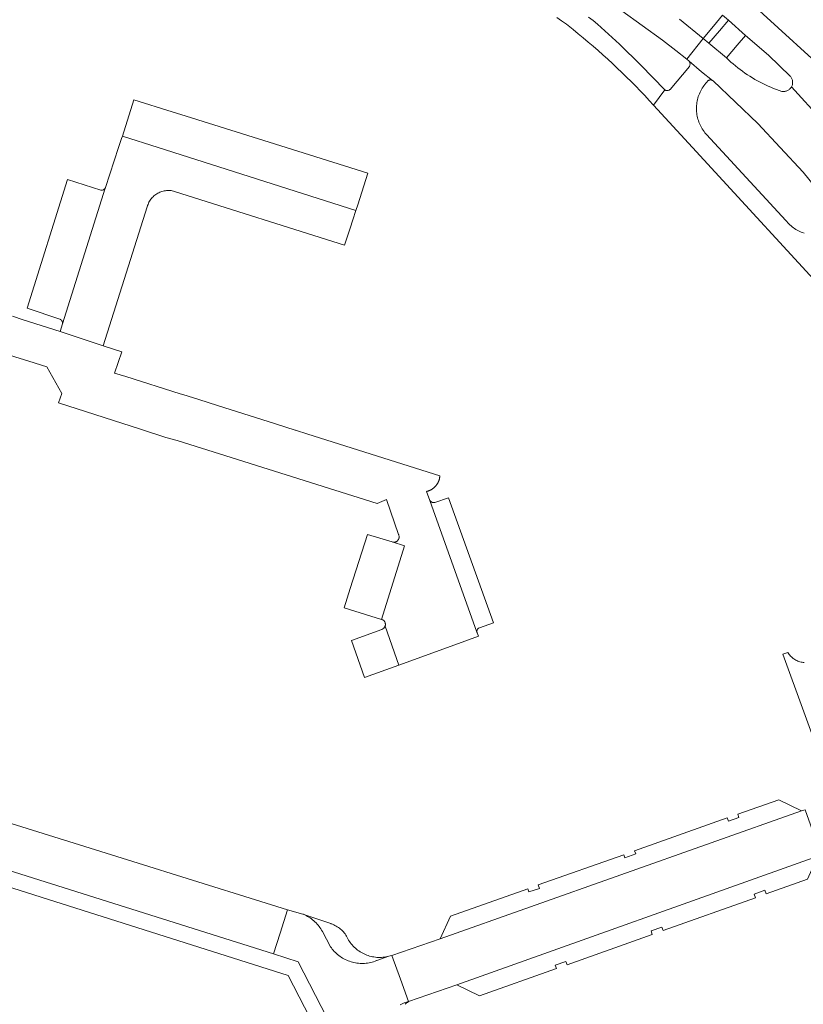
# Model space of a CAD drawing. Extents: x 152825 to 164088, y 457113 to 463005.
# Tile 106 of 256: x 157109 to 157212, y 459888 to 460017. Entities that reach past the tile are written whole.
import ezdxf

# ---------------------------------------------------------------- set-up
doc = ezdxf.new("R2010")
doc.units = 0
doc.header["$LTSCALE"] = 0.5
for name, color, linetype, lineweight in [('B-PV-VH-GESLOTENVERHARDING_ASFALT-GV', 251, 'CONTINUOUS', 18), ('B-PV-VH-ONVERHARD_ZAND-GV', 251, 'CONTINUOUS', 18), ('B-PV-VH-OPENVERHARDING_BETONSTRAATSTEEN-GV', 251, 'CONTINUOUS', 18)]:
    doc.layers.add(name, color=color, linetype=linetype, lineweight=lineweight)

msp = doc.modelspace()

# ---------------------------------------------------------------- linework, layer by layer
at = {"layer": 'B-PV-VH-GESLOTENVERHARDING_ASFALT-GV', "flags": 128}
for points in [[(157217.084, 460007.67), (157203.852, 460019.769)], [(157203.852, 460019.769), (157217.084, 460007.67), (157218.298, 460009.245), (157218.241, 460009.307), (157218.186, 460009.378), (157218.138, 460009.453), (157218.096, 460009.532), (157218.062, 460009.615), (157218.036, 460009.701), (157218.017, 460009.788), (157218.006, 460009.877), (157218.003, 460009.966), (157218.008, 460010.056), (157218.021, 460010.144), (157218.042, 460010.231), (157218.071, 460010.316), (157218.107, 460010.398), (157218.15, 460010.476), (157218.2, 460010.55), (157219.55, 460012.413), (157221.069, 460014.141), (157223.034, 460016.356), (157223.421, 460016.762)], [(157187.785, 460017.896), (157193.1, 460014.081), (157194.852, 460012.725), (157196.29, 460011.573), (157198.42, 460014.31), (157195.302, 460016.822)], [(157179.243, 460017.053), (157179.877, 460016.61), (157180.506, 460016.16), (157180.733, 460015.982), (157181.399, 460015.453), (157182.06, 460014.918), (157182.716, 460014.377), (157183.367, 460013.83), (157184.012, 460013.276), (157184.653, 460012.717), (157185.288, 460012.151), (157185.918, 460011.58), (157186.542, 460011.002), (157187.161, 460010.419), (157187.774, 460009.83), (157188.382, 460009.235), (157188.984, 460008.635), (157189.581, 460008.029), (157190.172, 460007.417), (157190.756, 460006.8), (157191.336, 460006.177), (157191.909, 460005.549), (157193.385, 460007.576), (157190.259, 460010.799), (157187.465, 460013.528), (157184.582, 460016.164), (157184.003, 460016.635), (157183.418, 460017.1)], [(157200.97, 460017.34), (157201.74, 460016.69), (157203.972, 460014.693), (157206.971, 460012.119), (157209.803, 460009.363), (157209.836, 460009.328), (157209.898, 460009.253), (157209.954, 460009.173), (157210.003, 460009.088), (157210.045, 460009), (157210.08, 460008.909), (157210.107, 460008.815), (157210.126, 460008.72), (157210.138, 460008.623), (157210.141, 460008.525), (157210.137, 460008.428), (157210.124, 460008.331), (157210.104, 460008.236), (157210.076, 460008.142), (157210.04, 460008.052), (157209.997, 460007.964), (157213.976, 460003.58)], [(157213.976, 460003.58), (157209.997, 460007.964), (157209.975, 460007.925), (157209.922, 460007.843), (157209.862, 460007.765), (157209.796, 460007.693), (157209.725, 460007.627), (157209.648, 460007.566), (157209.567, 460007.512), (157209.481, 460007.465), (157209.392, 460007.425), (157209.3, 460007.393), (157209.206, 460007.368), (157209.11, 460007.351), (157209.012, 460007.342), (157208.915, 460007.34), (157208.817, 460007.347), (157208.721, 460007.362), (157208.385, 460007.476), (157208.019, 460007.609), (157207.656, 460007.749), (157207.295, 460007.897), (157206.938, 460008.052), (157206.584, 460008.214), (157206.234, 460008.384), (157205.886, 460008.56), (157205.543, 460008.744), (157205.204, 460008.935), (157204.868, 460009.133), (157204.537, 460009.337), (157204.21, 460009.549), (157203.887, 460009.767), (157203.569, 460009.992), (157203.255, 460010.223), (157202.947, 460010.46), (157202.643, 460010.704), (157202.344, 460010.954), (157202.051, 460011.21), (157201.763, 460011.472), (157201.48, 460011.74), (157199.18, 460013.66), (157198.42, 460014.31), (157196.29, 460011.573), (157196.58, 460011.34), (157198.186, 460009.921), (157199.649, 460008.779), (157199.711, 460008.731), (157205.58, 460003.17), (157208.504, 460000), (157211.5, 459996.75), (157216.52, 459990.59)], [(157211.635, 459988.782), (157211.449, 459988.845), (157211.266, 459988.915), (157211.086, 459988.993), (157210.91, 459989.078), (157210.737, 459989.17), (157210.568, 459989.269), (157210.403, 459989.375), (157210.242, 459989.487), (157210.087, 459989.606), (157209.936, 459989.731), (157209.791, 459989.863), (157209.651, 459990), (157209.516, 459990.143), (157209.388, 459990.291), (157209.266, 459990.444), (157200.449, 460000), (157198.872, 460001.693), (157198.784, 460001.79), (157198.655, 460001.944), (157198.532, 460002.103), (157198.415, 460002.266), (157198.305, 460002.434), (157198.202, 460002.606), (157198.106, 460002.782), (157198.016, 460002.962), (157197.934, 460003.145), (157197.86, 460003.332), (157197.793, 460003.521), (157197.733, 460003.713), (157197.681, 460003.907), (157197.637, 460004.103), (157197.601, 460004.3), (157197.572, 460004.499), (157197.552, 460004.699), (157197.539, 460004.899), (157197.535, 460005.1), (157197.538, 460005.301), (157197.55, 460005.501), (157197.569, 460005.701), (157197.597, 460005.9), (157197.632, 460006.097), (157197.675, 460006.293), (157197.726, 460006.488), (157197.785, 460006.68), (157197.851, 460006.869), (157197.925, 460007.056), (157198.006, 460007.24), (157198.095, 460007.42), (157198.19, 460007.596), (157198.292, 460007.769), (157198.402, 460007.938), (157198.517, 460008.102), (157198.64, 460008.261), (157198.768, 460008.415), (157198.903, 460008.564), (157198.907, 460008.573), (157198.937, 460008.629), (157198.974, 460008.681), (157199.018, 460008.727), (157199.067, 460008.768), (157199.12, 460008.802), (157199.177, 460008.83), (157199.238, 460008.85), (157199.3, 460008.862), (157199.364, 460008.867), (157199.427, 460008.863), (157199.49, 460008.851), (157199.55, 460008.832), (157199.608, 460008.805), (157199.649, 460008.779), (157198.186, 460009.921), (157196.58, 460011.34), (157196.703, 460010.981), (157196.636, 460010.607), (157194.075, 460007.622), (157194.059, 460007.604), (157194.014, 460007.562), (157193.963, 460007.526), (157193.908, 460007.497), (157193.85, 460007.474), (157193.79, 460007.46), (157193.728, 460007.453), (157193.666, 460007.455), (157193.604, 460007.464), (157193.545, 460007.481), (157193.487, 460007.506), (157193.434, 460007.538), (157193.385, 460007.576), (157191.909, 460005.549), (157197.01, 460000), (157216.35, 459978.95)]]:
    msp.add_lwpolyline(points, dxfattribs=at)
msp.add_lwpolyline([(157203.972, 460014.693), (157201.74, 460016.69), (157200.545, 460015.276), (157199.18, 460013.66), (157201.48, 460011.74), (157202.882, 460013.402)], close=True, dxfattribs=at)
at = {"layer": 'B-PV-VH-ONVERHARD_ZAND-GV', "flags": 128}
for points in [[(157211.673, 459932.504), (157211.528, 459932.514), (157211.384, 459932.532), (157211.241, 459932.558), (157211.1, 459932.592), (157210.961, 459932.634), (157210.824, 459932.683), (157210.691, 459932.74), (157210.56, 459932.804), (157210.434, 459932.874), (157210.311, 459932.952), (157210.193, 459933.037), (157210.08, 459933.128), (157209.972, 459933.225), (157209.869, 459933.327), (157209.773, 459933.436), (157209.682, 459933.549), (157209.598, 459933.667), (157209.52, 459933.79), (157208.84, 459933.572), (157214.35, 459918.47)], [(157159.389, 459887.685), (157159.53, 459887.818), (157159.676, 459887.945), (157159.828, 459888.066), (157159.635, 459888.007), (157159.444, 459887.941), (157159.255, 459887.867), (157159.07, 459887.786), (157158.888, 459887.697), (157158.71, 459887.602)]]:
    msp.add_lwpolyline(points, dxfattribs=at)
msp.add_lwpolyline([(157147.003, 459899.168), (157145.987, 459899.516), (157146.054, 459899.488), (157146.237, 459899.405), (157146.417, 459899.315), (157146.593, 459899.218), (157146.766, 459899.114), (157146.934, 459899.004), (157147.097, 459898.886), (157147.256, 459898.763), (157147.409, 459898.633), (157147.557, 459898.497), (157147.7, 459898.355), (157147.837, 459898.208), (157147.968, 459898.055), (157148.093, 459897.898), (157148.212, 459897.735), (157148.323, 459897.568), (157148.429, 459897.396), (157148.527, 459897.221), (157149.59, 459895.238), (157149.706, 459895.075), (157149.828, 459894.916), (157149.957, 459894.762), (157150.092, 459894.614), (157150.232, 459894.471), (157150.378, 459894.334), (157150.53, 459894.203), (157150.686, 459894.078), (157150.847, 459893.959), (157151.013, 459893.847), (157151.184, 459893.742), (157151.358, 459893.643), (157151.536, 459893.552), (157151.718, 459893.468), (157151.903, 459893.391), (157152.091, 459893.321), (157152.281, 459893.259), (157152.474, 459893.205), (157152.669, 459893.158), (157152.865, 459893.119), (157153.063, 459893.089), (157153.262, 459893.065), (157153.462, 459893.051), (157153.662, 459893.043), (157153.863, 459893.045), (157154.063, 459893.054), (157154.262, 459893.07), (157154.461, 459893.095), (157154.659, 459893.128), (157154.855, 459893.169), (157155.049, 459893.217), (157155.242, 459893.274), (157155.431, 459893.337), (157155.619, 459893.409), (157155.67, 459893.43), (157157.237, 459893.978), (157157.047, 459893.933), (157156.854, 459893.896), (157156.661, 459893.868), (157156.466, 459893.847), (157156.27, 459893.834), (157156.074, 459893.828), (157155.879, 459893.831), (157155.683, 459893.842), (157155.488, 459893.861), (157155.294, 459893.888), (157155.101, 459893.923), (157154.91, 459893.966), (157154.721, 459894.016), (157154.534, 459894.074), (157154.349, 459894.14), (157154.167, 459894.213), (157153.989, 459894.293), (157153.814, 459894.381), (157153.642, 459894.476), (157153.475, 459894.578), (157153.312, 459894.686), (157153.153, 459894.801), (157152.999, 459894.922), (157152.851, 459895.05), (157152.708, 459895.183), (157152.57, 459895.323), (157152.438, 459895.468), (157152.312, 459895.618), (157152.192, 459895.773), (157152.079, 459895.933), (157151.972, 459896.097), (157151.873, 459896.265), (157151.78, 459896.438), (157151.694, 459896.614), (157151.6, 459896.762), (157151.499, 459896.905), (157151.391, 459897.044), (157151.278, 459897.178), (157151.158, 459897.306), (157151.033, 459897.429), (157150.902, 459897.546), (157150.766, 459897.657), (157150.625, 459897.761), (157150.48, 459897.859), (157150.33, 459897.95), (157150.176, 459898.035), (157150.018, 459898.112), (157149.858, 459898.182), (157149.694, 459898.244), (157149.649, 459898.26)], close=True, dxfattribs=at)
at = {"layer": 'B-PV-VH-OPENVERHARDING_BETONSTRAATSTEEN-GV', "flags": 128}
for points in [[(157201.74, 460016.69), (157200.97, 460017.34), (157199.762, 460015.904), (157198.42, 460014.31), (157199.18, 460013.66), (157200.545, 460015.276)], [(157206.971, 460012.119), (157203.972, 460014.693), (157202.882, 460013.402), (157201.48, 460011.74), (157201.763, 460011.472), (157202.051, 460011.21), (157202.344, 460010.954), (157202.643, 460010.704), (157202.947, 460010.46), (157203.255, 460010.223), (157203.569, 460009.992), (157203.887, 460009.767), (157204.21, 460009.549), (157204.537, 460009.337), (157204.868, 460009.133), (157205.204, 460008.935), (157205.543, 460008.744), (157205.886, 460008.56), (157206.234, 460008.384), (157206.584, 460008.214), (157206.938, 460008.052), (157207.295, 460007.897), (157207.656, 460007.749), (157208.019, 460007.609), (157208.385, 460007.476), (157208.721, 460007.362), (157208.817, 460007.347), (157208.915, 460007.34), (157209.012, 460007.342), (157209.11, 460007.351), (157209.206, 460007.368), (157209.3, 460007.393), (157209.392, 460007.425), (157209.481, 460007.465), (157209.567, 460007.512), (157209.648, 460007.566), (157209.725, 460007.627), (157209.796, 460007.693), (157209.862, 460007.765), (157209.922, 460007.843), (157209.975, 460007.925), (157209.997, 460007.964), (157210.04, 460008.052), (157210.076, 460008.142), (157210.104, 460008.236), (157210.124, 460008.331), (157210.137, 460008.428), (157210.141, 460008.525), (157210.138, 460008.623), (157210.126, 460008.72), (157210.107, 460008.815), (157210.08, 460008.909), (157210.045, 460009), (157210.003, 460009.088), (157209.954, 460009.173), (157209.898, 460009.253), (157209.836, 460009.328), (157209.803, 460009.363)], [(157128.871, 460004.666), (157123.84, 460006.24), (157122.325, 460001.506), (157127.03, 460000), (157127.033, 459999.999), (157152.927, 459991.743), (157153.16, 459992.471), (157154.5, 459996.65), (157143.791, 460000), (157130.684, 460004.099)], [(157127.03, 460000), (157122.325, 460001.506), (157122.223, 460001.187), (157121.813, 460000), (157121.81, 459999.99), (157120.111, 459994.749), (157120.104, 459994.729), (157120.079, 459994.672), (157114.481, 459976.898), (157114.478, 459976.889), (157114.19, 459975.89), (157116.91, 459974.974), (157119.83, 459973.99), (157125.58, 459992.23), (157125.623, 459992.363), (157125.637, 459992.408), (157125.689, 459992.55), (157125.748, 459992.689), (157125.815, 459992.826), (157125.889, 459992.958), (157125.969, 459993.086), (157126.056, 459993.21), (157126.15, 459993.329), (157126.249, 459993.443), (157126.355, 459993.552), (157126.466, 459993.655), (157126.582, 459993.751), (157126.704, 459993.842), (157126.83, 459993.926), (157126.96, 459994.003), (157127.094, 459994.073), (157127.232, 459994.137), (157127.373, 459994.192), (157127.516, 459994.24), (157127.662, 459994.281), (157127.81, 459994.314), (157127.959, 459994.339), (157128.11, 459994.356), (157128.261, 459994.365), (157128.412, 459994.366), (157128.564, 459994.359), (157128.714, 459994.344), (157128.864, 459994.321), (157129.012, 459994.291), (157129.026, 459994.287), (157129.159, 459994.252), (157129.303, 459994.206), (157151.43, 459987.18), (157152.179, 459989.445), (157152.531, 459990.509), (157152.927, 459991.743), (157127.033, 459999.999)], [(157119.492, 459994.431), (157115.15, 459995.81), (157109.84, 459978.92), (157114.123, 459977.509), (157114.132, 459977.506), (157114.141, 459977.502), (157114.15, 459977.498), (157114.159, 459977.495), (157114.168, 459977.49), (157114.177, 459977.486), (157114.185, 459977.482), (157114.194, 459977.477), (157114.203, 459977.473), (157114.211, 459977.468), (157114.219, 459977.463), (157114.227, 459977.458), (157114.236, 459977.453), (157114.244, 459977.447), (157114.252, 459977.442), (157114.26, 459977.436), (157114.267, 459977.431), (157114.275, 459977.425), (157114.283, 459977.418), (157114.29, 459977.412), (157114.298, 459977.406), (157114.305, 459977.4), (157114.312, 459977.393), (157114.319, 459977.386), (157114.326, 459977.38), (157114.333, 459977.372), (157114.339, 459977.365), (157114.346, 459977.358), (157114.352, 459977.351), (157114.359, 459977.344), (157114.365, 459977.336), (157114.371, 459977.328), (157114.377, 459977.321), (157114.383, 459977.313), (157114.388, 459977.305), (157114.394, 459977.297), (157114.399, 459977.289), (157114.404, 459977.281), (157114.409, 459977.272), (157114.414, 459977.264), (157114.419, 459977.256), (157114.423, 459977.247), (157114.428, 459977.238), (157114.432, 459977.23), (157114.436, 459977.221), (157114.44, 459977.212), (157114.444, 459977.203), (157114.448, 459977.194), (157114.451, 459977.185), (157114.455, 459977.176), (157114.458, 459977.167), (157114.461, 459977.158), (157114.464, 459977.148), (157114.466, 459977.139), (157114.469, 459977.13), (157114.471, 459977.12), (157114.474, 459977.111), (157114.476, 459977.101), (157114.478, 459977.092), (157114.479, 459977.082), (157114.481, 459977.073), (157114.482, 459977.063), (157114.483, 459977.053), (157114.484, 459977.044), (157114.485, 459977.034), (157114.486, 459977.024), (157114.487, 459977.015), (157114.487, 459977.005), (157114.487, 459976.995), (157114.487, 459976.986), (157114.487, 459976.976), (157114.487, 459976.966), (157114.486, 459976.957), (157114.486, 459976.947), (157114.485, 459976.937), (157114.484, 459976.927), (157114.483, 459976.918), (157114.481, 459976.908), (157114.481, 459976.898), (157120.079, 459994.672), (157120.047, 459994.618), (157120.008, 459994.569), (157119.963, 459994.525), (157119.913, 459994.488), (157119.858, 459994.457), (157119.8, 459994.433), (157119.74, 459994.417), (157119.678, 459994.408), (157119.615, 459994.408), (157119.553, 459994.416)], [(157170.93, 459937.7), (157165.05, 459954.08), (157163.273, 459953.453), (157162.897, 459953.474), (157162.628, 459953.738), (157168.779, 459936.48), (157168.772, 459936.542), (157168.773, 459936.606), (157168.782, 459936.668), (157168.799, 459936.729), (157168.824, 459936.787), (157168.856, 459936.841), (157168.894, 459936.892), (157168.938, 459936.937), (157168.988, 459936.975), (157169.042, 459937.008), (157169.1, 459937.033)], [(157157.683, 459948.29), (157154.434, 459949.271), (157152.19, 459942.21), (157151.4, 459939.667), (157156.292, 459938.149), (157159.281, 459947.766)], [(157158.554, 459932.143), (157156.743, 459937.252), (157156.58, 459936.993), (157156.322, 459936.828), (157152.33, 459935.39), (157154.07, 459930.51)], [(157071.238, 459916.68), (157074.239, 459915.732), (157142.121, 459894.293), (157142.98, 459897.015), (157143.95, 459900.09), (157128.027, 459905.063), (157127.195, 459905.323), (157102.122, 459913.154), (157101.286, 459913.415), (157095.7, 459915.16), (157091.687, 459916.46), (157087.92, 459917.68), (157087.526, 459917.793), (157088.171, 459919.315), (157076.252, 459923.051), (157073.561, 459923.915)], [(157142.121, 459894.293), (157074.239, 459915.732), (157073.627, 459913.814), (157078.324, 459912.323), (157144.033, 459891.46), (157151.187, 459877.668), (157151.42, 459877.22), (157138.96, 459833.89), (157140.902, 459833.335), (157153.297, 459876.457), (157153.56, 459877.37), (157152.892, 459878.665), (157145.36, 459893.27)], [(157211.3, 459913.03), (157208.34, 459914.51), (157202.957, 459912.602), (157203.11, 459912.18), (157201.73, 459911.68), (157201.574, 459912.112), (157189.431, 459907.807), (157189.58, 459907.4), (157188.16, 459906.88), (157188.006, 459907.302), (157176.81, 459903.333), (157176.96, 459902.88), (157175.57, 459902.42), (157175.43, 459902.844), (157165.32, 459899.26), (157163.95, 459896.27)], [(157213.899, 459907.264), (157211.777, 459913.186), (157211.3, 459913.03), (157163.95, 459896.27), (157157.64, 459894.1), (157158.774, 459890.974), (157159.828, 459888.066), (157166.15, 459890.23), (157213.43, 459907.09)], [(157213.43, 459907.09), (157166.15, 459890.23), (157169.11, 459888.79), (157179.194, 459892.377), (157179.04, 459892.8), (157180.44, 459893.31), (157180.598, 459892.876), (157191.756, 459896.845), (157191.6, 459897.31), (157193.01, 459897.79), (157193.171, 459897.348), (157205.293, 459901.659), (157205.12, 459902.14), (157206.51, 459902.64), (157206.684, 459902.154), (157212.07, 459904.07)]]:
    msp.add_lwpolyline(points, close=True, dxfattribs=at)
for points in [[(157106.424, 459973.14), (157110.074, 459972), (157112.41, 459971.27), (157114.41, 459967.74), (157113.98, 459966.52), (157124.711, 459963.076), (157128.043, 459962.006), (157129.495, 459961.576), (157155.7, 459953.33), (157156.93, 459953.86), (157158.519, 459949.272), (157158.543, 459949.217), (157158.567, 459949.146), (157158.583, 459949.073), (157158.591, 459948.998), (157158.591, 459948.923), (157158.582, 459948.849), (157158.567, 459948.775), (157158.543, 459948.704), (157158.512, 459948.636), (157158.474, 459948.572), (157158.429, 459948.512), (157158.378, 459948.457), (157158.321, 459948.408), (157158.26, 459948.365), (157158.194, 459948.329), (157158.125, 459948.3), (157158.053, 459948.278), (157157.979, 459948.265), (157157.905, 459948.259), (157157.83, 459948.262), (157157.756, 459948.272), (157157.683, 459948.29), (157159.281, 459947.766), (157156.292, 459938.149), (157156.316, 459938.142), (157156.385, 459938.116), (157156.45, 459938.082), (157156.512, 459938.042), (157156.569, 459937.995), (157156.62, 459937.942), (157156.666, 459937.884), (157156.705, 459937.822), (157156.736, 459937.755), (157156.761, 459937.686), (157156.778, 459937.614), (157156.787, 459937.541), (157156.788, 459937.468), (157156.781, 459937.394), (157156.766, 459937.322), (157156.743, 459937.252), (157158.554, 459932.143), (157166.385, 459934.995), (157168.98, 459935.94), (157168.806, 459936.383), (157168.794, 459936.418), (157168.779, 459936.48), (157162.628, 459953.738), (157162.181, 459954.918), (157162.216, 459954.925), (157162.252, 459954.933), (157162.287, 459954.942), (157162.322, 459954.951), (157162.357, 459954.961), (157162.391, 459954.972), (157162.426, 459954.983), (157162.46, 459954.995), (157162.494, 459955.007), (157162.528, 459955.02), (157162.562, 459955.033), (157162.595, 459955.047), (157162.628, 459955.062), (157162.661, 459955.077), (157162.694, 459955.093), (157162.726, 459955.109), (157162.758, 459955.126), (157162.79, 459955.144), (157162.821, 459955.162), (157162.836, 459955.171), (157162.852, 459955.181), (157162.883, 459955.2), (157162.913, 459955.22), (157162.943, 459955.24), (157162.973, 459955.261), (157163.002, 459955.282), (157163.031, 459955.304), (157163.059, 459955.326), (157163.088, 459955.349), (157163.115, 459955.372), (157163.142, 459955.396), (157163.169, 459955.42), (157163.196, 459955.445), (157163.222, 459955.47), (157163.247, 459955.496), (157163.272, 459955.522), (157163.297, 459955.549), (157163.321, 459955.576), (157163.345, 459955.603), (157163.368, 459955.631), (157163.394, 459955.66), (157163.418, 459955.69), (157163.443, 459955.719), (157163.467, 459955.75), (157163.49, 459955.78), (157163.513, 459955.812), (157163.535, 459955.843), (157163.557, 459955.875), (157163.578, 459955.907), (157163.599, 459955.94), (157163.619, 459955.973), (157163.638, 459956.006), (157163.657, 459956.04), (157163.675, 459956.074), (157163.693, 459956.108), (157163.71, 459956.143), (157163.726, 459956.178), (157163.742, 459956.213), (157163.757, 459956.248), (157163.772, 459956.284), (157163.786, 459956.32), (157163.799, 459956.356), (157163.812, 459956.393), (157163.824, 459956.429), (157163.835, 459956.466), (157163.846, 459956.503), (157163.856, 459956.541), (157163.865, 459956.578), (157163.874, 459956.616), (157163.882, 459956.653), (157163.89, 459956.691), (157163.896, 459956.729), (157163.902, 459956.767), (157163.908, 459956.806), (157163.913, 459956.844), (157163.917, 459956.882), (157163.92, 459956.92), (157163.923, 459956.959), (157146.63, 459962.433), (157145.003, 459962.95), (157144.97, 459962.96), (157142.382, 459963.778), (157134.772, 459966.181), (157132.34, 459966.95), (157130.25, 459967.616), (157129.91, 459967.724), (157122.77, 459970), (157121.29, 459970.44), (157122.24, 459973.21), (157119.83, 459973.99), (157116.91, 459974.974), (157114.19, 459975.89), (157109.329, 459977.424), (157107.912, 459977.871)], [(157158.71, 459887.602), (157158.888, 459887.697), (157159.07, 459887.786), (157159.255, 459887.867), (157159.444, 459887.941), (157159.635, 459888.007), (157159.828, 459888.066), (157158.774, 459890.974), (157157.64, 459894.1), (157157.613, 459894.091), (157157.426, 459894.03), (157157.237, 459893.978), (157155.67, 459893.43), (157155.619, 459893.409), (157155.431, 459893.337), (157155.242, 459893.274), (157155.049, 459893.217), (157154.855, 459893.169), (157154.659, 459893.128), (157154.461, 459893.095), (157154.262, 459893.07), (157154.063, 459893.054), (157153.863, 459893.045), (157153.662, 459893.043), (157153.462, 459893.051), (157153.262, 459893.065), (157153.063, 459893.089), (157152.865, 459893.119), (157152.669, 459893.158), (157152.474, 459893.205), (157152.281, 459893.259), (157152.091, 459893.321), (157151.903, 459893.391), (157151.718, 459893.468), (157151.536, 459893.552), (157151.358, 459893.643), (157151.184, 459893.742), (157151.013, 459893.847), (157150.847, 459893.959), (157150.686, 459894.078), (157150.53, 459894.203), (157150.378, 459894.334), (157150.232, 459894.471), (157150.092, 459894.614), (157149.957, 459894.762), (157149.828, 459894.916), (157149.706, 459895.075), (157149.59, 459895.238), (157148.527, 459897.221), (157148.429, 459897.396), (157148.323, 459897.568), (157148.212, 459897.735), (157148.093, 459897.898), (157147.968, 459898.055), (157147.837, 459898.208), (157147.7, 459898.355), (157147.557, 459898.497), (157147.409, 459898.633), (157147.256, 459898.763), (157147.097, 459898.886), (157146.934, 459899.004), (157146.766, 459899.114), (157146.593, 459899.218), (157146.417, 459899.315), (157146.237, 459899.405), (157146.054, 459899.488), (157145.987, 459899.516), (157143.95, 459900.09), (157142.98, 459897.015), (157142.121, 459894.293), (157145.36, 459893.27), (157152.892, 459878.665)]]:
    msp.add_lwpolyline(points, dxfattribs=at)

doc.saveas('drawing.dxf')
